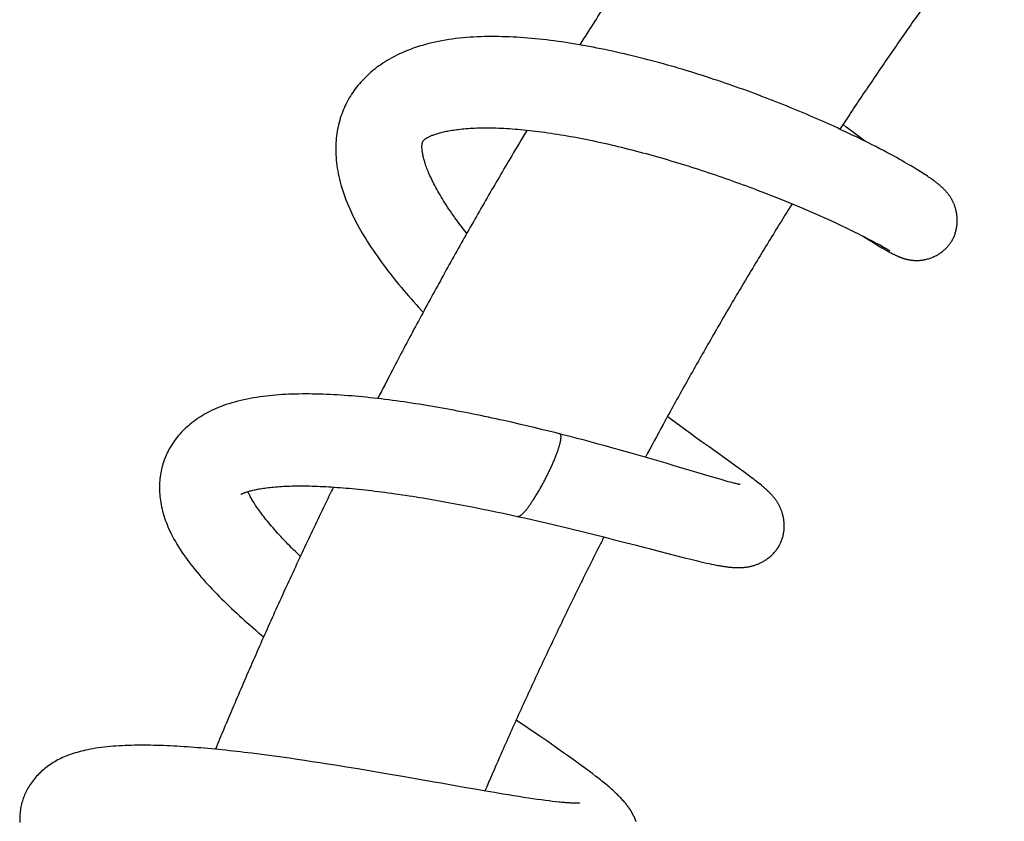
# Model space of a CAD drawing. Header units: millimetres. Extents: x 160 to 318, y 73 to 291.
# Tile 49 of 129: x 163.57 to 169.9, y 149.93 to 155.08. Entities that reach past the tile are written whole.
import ezdxf

# ---------------------------------------------------------------- set-up
doc = ezdxf.new("R2010")
doc.units = ezdxf.units.MM
doc.header["$LTSCALE"] = 30.734
doc.layers.get('0').update_dxf_attribs({"linetype": 'CONTINUOUS'})

msp = doc.modelspace()

# ---------------------------------------------------------------- linework, layer by layer
at = {"color": 7, "linetype": 'Continuous'}
for p, q in [((168.8861, 154.3936), (168.8653, 154.4098)), ((168.9555, 154.3276), (168.9209, 154.3443)), ((168.9886, 154.3114), (168.9555, 154.3276)), ((169.0092, 154.3012), (168.9868, 154.3177)), ((169.0198, 154.2959), (168.9886, 154.3114)), ((169.049, 154.2812), (169.0198, 154.2959)), ((169.0762, 154.2674), (169.049, 154.2812)), ((169.1017, 154.2542), (169.0762, 154.2674)), ((169.1255, 154.2417), (169.1017, 154.2542)), ((169.148, 154.2298), (169.1255, 154.2417)), ((169.1692, 154.2184), (169.148, 154.2298)), ((169.1893, 154.2076), (169.1692, 154.2184)), ((169.2082, 154.1972), (169.1893, 154.2076)), ((169.2261, 154.1872), (169.2082, 154.1972)), ((169.243, 154.1777), (169.2261, 154.1872)), ((169.2591, 154.1686), (169.243, 154.1777)), ((169.2743, 154.1599), (169.2591, 154.1686)), ((169.2887, 154.1515), (169.2743, 154.1599)), ((169.3024, 154.1434), (169.2887, 154.1515)), ((169.3154, 154.1357), (169.3024, 154.1434)), ((169.3277, 154.1283), (169.3154, 154.1357)), ((169.3395, 154.1211), (169.3277, 154.1283)), ((169.3507, 154.1142), (169.3395, 154.1211)), ((169.3614, 154.1075), (169.3507, 154.1142)), ((169.3716, 154.1011), (169.3614, 154.1075)), ((169.3813, 154.0949), (169.3716, 154.1011)), ((169.3905, 154.0889), (169.3813, 154.0949)), ((169.3994, 154.0831), (169.3905, 154.0889)), ((169.4078, 154.0775), (169.3994, 154.0831)), ((169.4159, 154.072), (169.4078, 154.0775)), ((169.4237, 154.0667), (169.4159, 154.072)), ((169.4311, 154.0616), (169.4237, 154.0667)), ((169.4382, 154.0565), (169.4311, 154.0616)), ((168.3203, 153.9862), (168.3603, 153.9709)), ((168.3603, 153.9709), (168.3997, 153.9556)), ((168.3997, 153.9556), (168.4382, 153.9403)), ((168.4382, 153.9403), (168.4762, 153.9251)), ((168.4762, 153.9251), (168.5134, 153.9099)), ((168.5134, 153.9099), (168.55, 153.8948)), ((168.55, 153.8948), (168.5858, 153.8798)), ((168.5858, 153.8798), (168.6205, 153.8651)), ((168.6205, 153.8651), (168.6537, 153.8508)), ((168.6537, 153.8508), (168.685, 153.8372)), ((168.685, 153.8372), (168.7143, 153.8243)), ((168.7143, 153.8243), (168.7417, 153.8121)), ((168.7417, 153.8121), (168.7674, 153.8005)), ((168.7674, 153.8005), (168.7916, 153.7895)), ((168.7916, 153.7895), (168.8145, 153.7789)), ((168.8145, 153.7789), (168.8362, 153.7688)), ((168.8362, 153.7688), (168.8568, 153.7592)), ((168.8568, 153.7592), (168.8856, 153.7455)), ((168.8856, 153.7455), (168.9123, 153.7327)), ((168.9123, 153.7327), (168.9369, 153.7207)), ((168.9369, 153.7207), (168.9596, 153.7095)), ((168.9596, 153.7095), (168.9806, 153.699)), ((168.9806, 153.699), (169, 153.6892)), ((168.9898, 153.6943), (169.0077, 153.6829)), ((169, 153.6892), (169.0179, 153.68)), ((169.0077, 153.6829), (169.0251, 153.672)), ((169.0179, 153.68), (169.0344, 153.6715)), ((169.0251, 153.672), (169.0412, 153.6619)), ((169.0344, 153.6715), (169.0494, 153.6636)), ((169.0412, 153.6619), (169.0562, 153.6527)), ((169.0494, 153.6636), (169.063, 153.6564)), ((169.0562, 153.6527), (169.0701, 153.6442)), ((169.063, 153.6564), (169.0792, 153.6478)), ((169.0701, 153.6442), (169.0828, 153.6366)), ((169.0792, 153.6478), (169.0932, 153.6401)), ((169.0828, 153.6366), (169.0944, 153.6296)), ((169.0932, 153.6401), (169.1055, 153.6334)), ((169.0944, 153.6296), (169.1049, 153.6234)), ((169.1049, 153.6234), (169.1146, 153.6177)), ((169.1055, 153.6334), (169.1163, 153.6274)), ((169.1146, 153.6177), (169.1235, 153.6126)), ((169.1163, 153.6274), (169.1257, 153.6221)), ((169.1257, 153.6221), (169.132, 153.6185)), ((169.132, 153.6185), (169.1377, 153.6152)), ((169.1235, 153.6126), (169.1318, 153.6079)), ((169.1318, 153.6079), (169.1395, 153.6035)), ((169.1377, 153.6152), (169.1428, 153.6122)), ((169.1395, 153.6035), (169.1469, 153.5993)), ((169.1428, 153.6122), (169.1474, 153.6095)), ((169.1469, 153.5993), (169.1539, 153.5955)), ((169.1474, 153.6095), (169.1515, 153.6071)), ((169.1515, 153.6071), (169.155, 153.6049)), ((169.1539, 153.5955), (169.1605, 153.5918)), ((169.155, 153.6049), (169.1581, 153.6031)), ((169.1581, 153.6031), (169.1607, 153.6014)), ((169.1607, 153.6014), (169.1629, 153.6001)), ((169.1629, 153.6001), (169.1646, 153.599)), ((169.1646, 153.599), (169.1655, 153.5984)), ((169.1655, 153.5984), (169.1662, 153.598)), ((169.1662, 153.598), (169.1667, 153.5976)), ((169.1689, 153.5873), (169.175, 153.5841)), ((169.175, 153.5841), (169.1807, 153.581)), ((169.1807, 153.581), (169.1845, 153.5791)), ((169.1845, 153.5791), (169.1882, 153.5772)), ((169.1882, 153.5772), (169.1918, 153.5754)), ((169.1918, 153.5754), (169.1954, 153.5736)), ((169.1954, 153.5736), (169.1989, 153.5718)), ((169.1989, 153.5718), (169.2025, 153.5701)), ((169.2025, 153.5701), (169.206, 153.5684)), ((169.206, 153.5684), (169.2096, 153.5668)), ((169.2096, 153.5668), (169.2132, 153.5651)), ((169.2132, 153.5651), (169.2168, 153.5635)), ((166.7339, 152.4953), (166.6847, 152.5063)), ((166.7828, 152.4841), (166.7339, 152.4953)), ((166.8314, 152.4728), (166.7828, 152.4841)), ((167.7582, 152.516), (167.7367, 152.5319)), ((167.7909, 152.4918), (167.7582, 152.516)), ((167.823, 152.4681), (167.7909, 152.4918)), ((166.8796, 152.4613), (166.8314, 152.4728)), ((166.9274, 152.4498), (166.8796, 152.4613)), ((166.9747, 152.4382), (166.9274, 152.4498)), ((167.0214, 152.4265), (166.9747, 152.4382)), ((167.0648, 152.4156), (167.0214, 152.4265)), ((167.1112, 152.4037), (167.0648, 152.4156)), ((167.8546, 152.4449), (167.823, 152.4681)), ((167.8854, 152.4224), (167.8546, 152.4449)), ((167.9157, 152.4004), (167.8854, 152.4224)), ((167.1572, 152.3917), (167.1112, 152.4037)), ((167.2027, 152.3797), (167.1572, 152.3917)), ((167.2477, 152.3677), (167.2027, 152.3797)), ((167.2921, 152.3557), (167.2477, 152.3677)), ((167.3359, 152.3438), (167.2921, 152.3557)), ((167.9604, 152.3681), (167.9157, 152.4004)), ((168.0041, 152.3367), (167.9604, 152.3681)), ((167.3789, 152.3319), (167.3359, 152.3438)), ((167.4419, 152.3143), (167.3789, 152.3319)), ((167.5031, 152.297), (167.4419, 152.3143)), ((167.5624, 152.28), (167.5031, 152.297)), ((168.1905, 152.203), (168.0041, 152.3367)), ((167.6385, 152.2579), (167.5624, 152.28)), ((167.7286, 152.2315), (167.6385, 152.2579)), ((167.7796, 152.2163), (167.7286, 152.2315)), ((168.2278, 152.1759), (168.1905, 152.203)), ((168.2473, 152.1616), (168.2278, 152.1759)), ((168.0195, 152.1447), (167.9834, 152.1554)), ((168.0526, 152.135), (168.0195, 152.1447)), ((168.0818, 152.1265), (168.0526, 152.135)), ((168.1068, 152.1194), (168.0818, 152.1265)), ((168.128, 152.1135), (168.1068, 152.1194)), ((168.1403, 152.1102), (168.128, 152.1135)), ((168.1512, 152.1073), (168.1403, 152.1102)), ((168.161, 152.1048), (168.1512, 152.1073)), ((168.1696, 152.1026), (168.161, 152.1048)), ((168.1771, 152.1007), (168.1696, 152.1026)), ((168.1836, 152.0992), (168.1771, 152.1007)), ((168.1891, 152.0979), (168.1836, 152.0992)), ((168.265, 152.1485), (168.2473, 152.1616)), ((168.2813, 152.1363), (168.265, 152.1485)), ((168.2914, 152.1286), (168.2813, 152.1363)), ((168.301, 152.1213), (168.2914, 152.1286)), ((168.3101, 152.1142), (168.301, 152.1213)), ((168.3188, 152.1074), (168.3101, 152.1142)), ((168.3271, 152.1009), (168.3188, 152.1074)), ((168.3349, 152.0945), (168.3271, 152.1009)), ((166.3043, 151.9849), (166.3511, 151.9763)), ((166.3511, 151.9763), (166.3982, 151.9675)), ((166.3982, 151.9675), (166.4455, 151.9584)), ((166.4455, 151.9584), (166.4928, 151.9492)), ((166.4928, 151.9492), (166.5401, 151.9397)), ((166.5401, 151.9397), (166.5874, 151.93)), ((166.5874, 151.93), (166.6345, 151.9202)), ((166.6345, 151.9202), (166.6815, 151.9102)), ((166.6815, 151.9102), (166.7282, 151.9001)), ((166.7282, 151.9001), (166.773, 151.8903)), ((166.773, 151.8903), (166.8179, 151.8803)), ((166.8179, 151.8803), (166.8641, 151.8699)), ((166.8641, 151.8699), (166.9102, 151.8593)), ((166.9102, 151.8593), (166.956, 151.8487)), ((166.956, 151.8487), (167.0015, 151.838)), ((167.0015, 151.838), (167.0466, 151.8273)), ((167.0466, 151.8273), (167.0914, 151.8165)), ((167.0914, 151.8165), (167.1356, 151.8058)), ((167.1356, 151.8058), (167.1792, 151.7951)), ((167.1792, 151.7951), (167.2222, 151.7844)), ((167.2222, 151.7844), (167.2647, 151.7738)), ((167.2647, 151.7738), (167.3273, 151.758)), ((167.3273, 151.758), (167.3887, 151.7424)), ((167.3887, 151.7424), (167.4488, 151.727)), ((167.4488, 151.727), (167.5264, 151.707)), ((167.69, 151.6645), (167.7889, 151.639)), ((167.7889, 151.639), (167.8473, 151.6242)), ((167.8473, 151.6242), (167.8863, 151.6146)), ((167.8863, 151.6146), (167.921, 151.6061)), ((167.921, 151.6061), (167.9519, 151.5988)), ((167.9519, 151.5988), (167.9708, 151.5945)), ((167.9708, 151.5945), (167.9884, 151.5905)), ((167.9884, 151.5905), (168.005, 151.5869)), ((168.005, 151.5869), (168.0207, 151.5836)), ((168.0207, 151.5836), (168.0357, 151.5805)), ((168.0357, 151.5805), (168.05, 151.5777)), ((168.05, 151.5777), (168.0636, 151.5751)), ((166.9171, 150.4764), (166.7642, 150.5809)), ((166.9669, 150.4421), (166.9171, 150.4764)), ((167.0157, 150.4084), (166.9669, 150.4421)), ((167.063, 150.3753), (167.0157, 150.4084)), ((165.0644, 150.3673), (165.0164, 150.373)), ((165.1126, 150.3612), (165.0644, 150.3673)), ((165.161, 150.355), (165.1126, 150.3612)), ((165.2095, 150.3485), (165.161, 150.355)), ((165.2581, 150.3418), (165.2095, 150.3485)), ((165.3068, 150.335), (165.2581, 150.3418)), ((165.3555, 150.328), (165.3068, 150.335)), ((165.4043, 150.3208), (165.3555, 150.328)), ((167.0937, 150.3537), (167.063, 150.3753)), ((167.124, 150.3323), (167.0937, 150.3537)), ((167.1541, 150.3107), (167.124, 150.3323)), ((165.4531, 150.3134), (165.4043, 150.3208)), ((165.5021, 150.306), (165.4531, 150.3134)), ((165.551, 150.2983), (165.5021, 150.306)), ((165.6001, 150.2906), (165.551, 150.2983)), ((165.6736, 150.2787), (165.6001, 150.2906)), ((165.7469, 150.2667), (165.6736, 150.2787)), ((165.8198, 150.2545), (165.7469, 150.2667)), ((167.1831, 150.2896), (167.1541, 150.3107)), ((167.21, 150.2699), (167.1831, 150.2896)), ((167.2343, 150.2518), (167.21, 150.2699)), ((165.9156, 150.2382), (165.8198, 150.2545)), ((166.033, 150.2179), (165.9156, 150.2382)), ((166.2373, 150.182), (166.033, 150.2179)), ((167.2566, 150.2349), (167.2343, 150.2518)), ((166.5112, 150.1338), (166.4306, 150.1479)), ((166.5693, 150.1238), (166.5112, 150.1338)), ((166.6254, 150.1142), (166.5693, 150.1238)), ((166.6793, 150.1051), (166.6254, 150.1142)), ((166.714, 150.0994), (166.6793, 150.1051)), ((166.7478, 150.0939), (166.714, 150.0994)), ((166.7805, 150.0887), (166.7478, 150.0939)), ((166.8121, 150.0837), (166.7805, 150.0887)), ((166.8426, 150.0791), (166.8121, 150.0837)), ((166.8718, 150.0747), (166.8426, 150.0791)), ((166.8997, 150.0707), (166.8718, 150.0747)), ((166.9264, 150.067), (166.8997, 150.0707)), ((166.9517, 150.0636), (166.9264, 150.067)), ((166.9755, 150.0606), (166.9517, 150.0636)), ((166.998, 150.0579), (166.9755, 150.0606)), ((167.019, 150.0555), (166.998, 150.0579)), ((167.0386, 150.0534), (167.019, 150.0555))]:
    msp.add_line(p, q, dxfattribs=at)
for points in [[(168.9209, 154.3443), (168.903, 154.3529), (168.8849, 154.3614), (168.8665, 154.3701), (168.8479, 154.3787), (168.8291, 154.3874), (168.8102, 154.3961), (168.7911, 154.4048), (168.7717, 154.4135), (168.7522, 154.4223), (168.7324, 154.4311), (168.7124, 154.4399), (168.6922, 154.4487), (168.6718, 154.4576), (168.6511, 154.4665), (168.6303, 154.4754), (168.6092, 154.4843), (168.588, 154.4933), (168.5665, 154.5022), (168.5449, 154.5111), (168.5231, 154.52), (168.5012, 154.529), (168.4791, 154.5379), (168.4568, 154.5467), (168.4344, 154.5556), (168.4118, 154.5645), (168.3891, 154.5733), (168.3663, 154.5821), (168.3434, 154.5908), (168.3204, 154.5995), (168.2973, 154.6081), (168.2741, 154.6167), (168.2508, 154.6253), (168.2274, 154.6338), (168.2039, 154.6422), (168.1802, 154.6506), (168.1565, 154.659), (168.1326, 154.6673), (168.1086, 154.6756), (168.0845, 154.6838), (168.0602, 154.692), (168.0359, 154.7001), (168.0114, 154.7082), (167.9868, 154.7162), (167.9621, 154.7241), (167.9374, 154.732), (167.9126, 154.7398), (167.8876, 154.7475), (167.8627, 154.7552), (167.8377, 154.7627), (167.8126, 154.7702), (167.7875, 154.7775), (167.7623, 154.7848), (167.7372, 154.792), (167.712, 154.7991), (167.6868, 154.806), (167.6616, 154.8129), (167.6364, 154.8196), (167.6112, 154.8263), (167.586, 154.8328), (167.5608, 154.8392), (167.5356, 154.8455), (167.5104, 154.8517), (167.4852, 154.8577), (167.4601, 154.8636), (167.4349, 154.8694), (167.4097, 154.8751), (167.3845, 154.8807), (167.3593, 154.8861), (167.3341, 154.8914), (167.3089, 154.8966), (167.2837, 154.9016), (167.2585, 154.9065), (167.2334, 154.9113), (167.2082, 154.9159), (167.1831, 154.9203), (167.158, 154.9247), (167.133, 154.9288), (167.108, 154.9328), (167.0831, 154.9367), (167.0583, 154.9403), (167.0336, 154.9438), (167.0089, 154.9472), (166.9843, 154.9503), (166.9598, 154.9533), (166.9354, 154.9561), (166.9112, 154.9588), (166.8872, 154.9612), (166.8633, 154.9634), (166.8395, 154.9655), (166.8159, 154.9673), (166.7922, 154.969), (166.7686, 154.9705), (166.745, 154.9718), (166.7215, 154.9729), (166.6981, 154.9738), (166.6749, 154.9744), (166.6518, 154.9749), (166.6288, 154.9752), (166.6058, 154.9752), (166.5829, 154.975), (166.56, 154.9746), (166.537, 154.9739), (166.514, 154.973), (166.4909, 154.9718), (166.4678, 154.9704), (166.4448, 154.9686), (166.4218, 154.9666), (166.3989, 154.9643), (166.3761, 154.9617), (166.3535, 154.9588), (166.3311, 154.9556), (166.309, 154.952), (166.2871, 154.9482), (166.2654, 154.944), (166.244, 154.9396), (166.2229, 154.9348), (166.2021, 154.9297), (166.1816, 154.9243), (166.1614, 154.9186), (166.1415, 154.9126), (166.122, 154.9063), (166.1029, 154.8998), (166.0842, 154.8929), (166.0659, 154.8859), (166.0481, 154.8785), (166.0306, 154.871), (166.0137, 154.8632), (165.9972, 154.8553), (165.9812, 154.8472), (165.9656, 154.8388), (165.9504, 154.8303), (165.9356, 154.8216), (165.9212, 154.8127), (165.9072, 154.8037), (165.8935, 154.7944), (165.8802, 154.785), (165.8673, 154.7755), (165.8547, 154.7658), (165.8424, 154.7559), (165.8305, 154.7459), (165.819, 154.7357), (165.8078, 154.7254), (165.7969, 154.715), (165.7863, 154.7044), (165.7761, 154.6937), (165.7662, 154.6829), (165.7566, 154.6719), (165.7474, 154.6609), (165.7384, 154.6498), (165.7298, 154.6385), (165.7215, 154.6272), (165.7136, 154.6158), (165.7059, 154.6042), (165.6985, 154.5926), (165.6915, 154.5809), (165.6865, 154.5724)], [(165.6866, 154.5724), (165.6816, 154.5636), (165.6753, 154.5515), (165.6692, 154.5394), (165.6633, 154.527), (165.6577, 154.5146), (165.6524, 154.5019), (165.6474, 154.4891), (165.6426, 154.4761), (165.638, 154.463), (165.6338, 154.4497), (165.6298, 154.4362), (165.6261, 154.4225), (165.6227, 154.4087), (165.6195, 154.3947), (165.6166, 154.3805), (165.6141, 154.3662), (165.6118, 154.3517), (165.6098, 154.337), (165.6081, 154.3221), (165.6068, 154.3071), (165.6057, 154.292), (165.605, 154.2766), (165.6046, 154.2611), (165.6045, 154.2453), (165.6048, 154.2294), (165.6054, 154.2133), (165.6064, 154.197), (165.6077, 154.1804), (165.6094, 154.1637), (165.6115, 154.1467), (165.614, 154.1295), (165.6169, 154.1121), (165.6202, 154.0944), (165.6239, 154.0765), (165.628, 154.0583), (165.6326, 154.0399), (165.6377, 154.0214), (165.6432, 154.0026), (165.6491, 153.9836), (165.6555, 153.9645), (165.6624, 153.9452), (165.6697, 153.9258), (165.6774, 153.9063), (165.6855, 153.8868), (165.6941, 153.8672), (165.703, 153.8475), (165.7123, 153.8279), (165.7219, 153.8083), (165.7319, 153.7887), (165.7422, 153.7693), (165.7527, 153.7499), (165.7635, 153.7308), (165.7744, 153.7119), (165.7855, 153.6931), (165.7969, 153.6745), (165.8084, 153.6561), (165.8201, 153.6377), (165.8321, 153.6194), (165.8443, 153.6011), (165.8568, 153.5828), (165.8696, 153.5645), (165.8827, 153.5461), (165.896, 153.5276), (165.9096, 153.5091), (165.9234, 153.4907), (165.9375, 153.4722), (165.9518, 153.4537), (165.9663, 153.4352), (165.981, 153.4168), (165.9958, 153.3985), (166.0109, 153.3801), (166.0261, 153.3619), (166.0415, 153.3436), (166.057, 153.3254), (166.0727, 153.3073), (166.0886, 153.2892), (166.1046, 153.2711), (166.1208, 153.2531), (166.1371, 153.2351), (166.1537, 153.217), (166.1666, 153.2031)], [(166.1651, 154.3014), (166.1659, 154.3027), (166.1668, 154.3041), (166.1676, 154.3052), (166.1684, 154.3063), (166.1692, 154.3073), (166.17, 154.3083), (166.1709, 154.3092), (166.1718, 154.3102), (166.1729, 154.3112), (166.174, 154.3123), (166.1754, 154.3134), (166.1768, 154.3146), (166.1785, 154.3159), (166.1804, 154.3173), (166.1824, 154.3187), (166.1848, 154.3203), (166.1873, 154.3219), (166.1901, 154.3235), (166.1931, 154.3253), (166.1963, 154.327), (166.1998, 154.3289), (166.2034, 154.3307), (166.2073, 154.3325), (166.2114, 154.3344), (166.2157, 154.3363), (166.2202, 154.3383), (166.225, 154.3402), (166.2301, 154.3422), (166.2355, 154.3442), (166.2412, 154.3462), (166.2471, 154.3482), (166.2534, 154.3503), (166.2599, 154.3523), (166.2667, 154.3543), (166.2739, 154.3563), (166.2813, 154.3583), (166.289, 154.3602), (166.297, 154.3621), (166.3053, 154.364), (166.3139, 154.3659), (166.3227, 154.3677), (166.3319, 154.3694), (166.3413, 154.3711), (166.351, 154.3727), (166.3611, 154.3743), (166.3716, 154.3758), (166.3824, 154.3773), (166.3935, 154.3787), (166.405, 154.38), (166.4167, 154.3812), (166.4288, 154.3824), (166.4413, 154.3834), (166.4542, 154.3844), (166.4676, 154.3853), (166.4815, 154.3861), (166.4958, 154.3868), (166.5105, 154.3874), (166.5254, 154.3878), (166.5405, 154.3881), (166.5558, 154.3883), (166.5714, 154.3884), (166.5872, 154.3884), (166.6033, 154.3882), (166.6196, 154.3879), (166.6361, 154.3874), (166.6528, 154.3869), (166.6698, 154.3862), (166.6869, 154.3853), (166.7043, 154.3844), (166.7218, 154.3833), (166.7394, 154.3821), (166.7573, 154.3807), (166.7753, 154.3792), (166.7936, 154.3776), (166.8121, 154.3759), (166.8309, 154.374), (166.8499, 154.3719), (166.8691, 154.3698), (166.8885, 154.3675), (166.9082, 154.365), (166.928, 154.3624), (166.948, 154.3597), (166.9681, 154.3569), (166.9884, 154.3539), (167.0089, 154.3508), (167.0296, 154.3476), (167.0503, 154.3442), (167.0712, 154.3407), (167.0922, 154.3371), (167.1134, 154.3334), (167.1346, 154.3295), (167.1559, 154.3255), (167.1773, 154.3214), (167.1989, 154.3172), (167.2204, 154.3129), (167.2421, 154.3085), (167.2639, 154.3039), (167.2857, 154.2992), (167.3077, 154.2944), (167.3297, 154.2895), (167.3517, 154.2845), (167.3739, 154.2794), (167.3962, 154.2742), (167.4185, 154.2688), (167.4409, 154.2634), (167.4633, 154.2578), (167.4858, 154.2522), (167.5084, 154.2464), (167.531, 154.2406), (167.5537, 154.2346), (167.5764, 154.2286), (167.5991, 154.2224), (167.6218, 154.2162), (167.6445, 154.2099), (167.6672, 154.2035), (167.6898, 154.197), (167.7125, 154.1905), (167.7351, 154.1839), (167.7576, 154.1772), (167.7801, 154.1705), (167.8026, 154.1637), (167.8249, 154.1569), (167.8472, 154.15), (167.8695, 154.143), (167.8916, 154.136), (167.9138, 154.1289), (167.9359, 154.1218), (167.9579, 154.1146), (167.9799, 154.1073), (168.0019, 154.1), (168.0238, 154.0927), (168.0456, 154.0853), (168.0674, 154.0778), (168.0891, 154.0703), (168.1107, 154.0628), (168.1322, 154.0552), (168.1537, 154.0476), (168.175, 154.04), (168.1962, 154.0323), (168.2172, 154.0247), (168.2381, 154.017), (168.2589, 154.0093), (168.2795, 154.0016), (168.3, 153.9939), (168.3203, 153.9862)], [(168.9868, 154.3177), (168.9587, 154.3385), (168.9444, 154.3492), (168.9301, 154.3601), (168.9155, 154.3711), (168.9009, 154.3823), (168.8861, 154.3936)], [(166.4467, 153.7096), (166.4355, 153.7239), (166.4242, 153.7385), (166.413, 153.7531), (166.4021, 153.7675), (166.3915, 153.7819), (166.381, 153.7962), (166.3708, 153.8103), (166.3608, 153.8243), (166.3511, 153.8383), (166.3416, 153.8521), (166.3323, 153.8657), (166.3233, 153.8792), (166.3146, 153.8926), (166.3061, 153.9057), (166.2979, 153.9188), (166.2899, 153.9317), (166.2821, 153.9445), (166.2746, 153.9572), (166.2673, 153.9696), (166.2604, 153.9818), (166.2538, 153.9938), (166.2474, 154.0054), (166.2414, 154.0168), (166.2356, 154.0279), (166.2301, 154.0388), (166.2248, 154.0496), (166.2197, 154.0601), (166.2148, 154.0705), (166.2102, 154.0806), (166.2059, 154.0905), (166.2017, 154.1002), (166.1978, 154.1096), (166.1942, 154.1188), (166.1907, 154.1277), (166.1875, 154.1364), (166.1845, 154.1449), (166.1816, 154.153), (166.179, 154.1609), (166.1766, 154.1686), (166.1744, 154.176), (166.1724, 154.1831), (166.1705, 154.1899), (166.1688, 154.1966), (166.1672, 154.203), (166.1658, 154.2092), (166.1646, 154.2152), (166.1635, 154.221), (166.1625, 154.2266), (166.1616, 154.2319), (166.1608, 154.2371), (166.1602, 154.2421), (166.1597, 154.2469), (166.1593, 154.2514), (166.159, 154.2558), (166.1588, 154.2599), (166.1586, 154.2638), (166.1586, 154.2674), (166.1587, 154.2709), (166.1588, 154.2741), (166.1589, 154.2771), (166.1592, 154.2799), (166.1594, 154.2824), (166.1598, 154.2848), (166.1601, 154.2869), (166.1605, 154.2888), (166.1608, 154.2905), (166.1612, 154.292), (166.1617, 154.2934), (166.1621, 154.2947), (166.1626, 154.296), (166.1631, 154.2973), (166.1637, 154.2986), (166.1644, 154.3001), (166.1652, 154.3014)], [(169.5619, 153.6567), (169.5639, 153.66), (169.5667, 153.6647), (169.5694, 153.6696), (169.572, 153.6746), (169.5745, 153.6797), (169.5769, 153.6849), (169.5792, 153.6901), (169.5814, 153.6955), (169.5835, 153.701), (169.5854, 153.7065), (169.5873, 153.7122), (169.589, 153.7179), (169.5906, 153.7237), (169.5921, 153.7296), (169.5934, 153.7356), (169.5946, 153.7416), (169.5957, 153.7477), (169.5967, 153.7538), (169.5975, 153.7599), (169.5981, 153.7661), (169.5987, 153.7723), (169.5991, 153.7786), (169.5993, 153.7848), (169.5994, 153.791), (169.5994, 153.7972), (169.5993, 153.8033), (169.599, 153.8095), (169.5985, 153.8155), (169.598, 153.8215), (169.5973, 153.8274), (169.5966, 153.8332), (169.5957, 153.8389), (169.5947, 153.8445), (169.5936, 153.85), (169.5925, 153.8553), (169.5912, 153.8605), (169.5899, 153.8656), (169.5886, 153.8705), (169.5872, 153.8753), (169.5857, 153.8799), (169.5842, 153.8844), (169.5826, 153.8888), (169.581, 153.893), (169.5794, 153.8972), (169.5778, 153.9012), (169.5761, 153.905), (169.5744, 153.9088), (169.5728, 153.9124), (169.5711, 153.9158), (169.5694, 153.9192), (169.5677, 153.9225), (169.5659, 153.9257), (169.5641, 153.929), (169.5622, 153.9323), (169.5603, 153.9356), (169.5582, 153.939), (169.556, 153.9424), (169.5538, 153.9459), (169.5514, 153.9493), (169.549, 153.9528), (169.5466, 153.9562), (169.5441, 153.9595), (169.5416, 153.9628), (169.5392, 153.966), (169.5366, 153.9691), (169.5341, 153.9721), (169.5316, 153.9751), (169.529, 153.9781), (169.5265, 153.9809), (169.5239, 153.9838), (169.5213, 153.9866), (169.5187, 153.9893), (169.5161, 153.992), (169.5135, 153.9946), (169.5109, 153.9972), (169.5083, 153.9998), (169.5057, 154.0023), (169.5031, 154.0047), (169.5004, 154.0071), (169.4978, 154.0095), (169.4952, 154.0119), (169.4925, 154.0142), (169.4898, 154.0166), (169.4871, 154.0189), (169.4844, 154.0212), (169.4816, 154.0235), (169.4788, 154.0258), (169.4759, 154.0281), (169.4731, 154.0304), (169.4701, 154.0327), (169.4672, 154.035), (169.4642, 154.0374), (169.4611, 154.0397), (169.458, 154.0421), (169.4549, 154.0444), (169.4517, 154.0468), (169.4484, 154.0492), (169.4451, 154.0516), (169.4382, 154.0565)], [(169.2168, 153.5635), (169.2187, 153.5626), (169.2206, 153.5618), (169.2225, 153.561), (169.2244, 153.5602), (169.2264, 153.5594), (169.2284, 153.5586), (169.2304, 153.5577), (169.2324, 153.5569), (169.2344, 153.5561), (169.2365, 153.5553), (169.2386, 153.5546), (169.2407, 153.5538), (169.2429, 153.553), (169.2451, 153.5522), (169.2474, 153.5514), (169.2497, 153.5506), (169.252, 153.5498), (169.2544, 153.5491), (169.2569, 153.5483), (169.2593, 153.5476), (169.2618, 153.5468), (169.2644, 153.5461), (169.2669, 153.5454), (169.2695, 153.5447), (169.2722, 153.544), (169.2749, 153.5434), (169.2777, 153.5427), (169.2805, 153.5421), (169.2834, 153.5414), (169.2865, 153.5408), (169.2897, 153.5402), (169.2931, 153.5396), (169.2966, 153.539), (169.3004, 153.5384), (169.3043, 153.5379), (169.3082, 153.5374), (169.3122, 153.537), (169.3162, 153.5366), (169.3202, 153.5363), (169.324, 153.5361), (169.3277, 153.5359), (169.3313, 153.5358), (169.335, 153.5358), (169.3388, 153.5358), (169.3428, 153.5358), (169.347, 153.5359), (169.3514, 153.5361), (169.356, 153.5364), (169.3607, 153.5368), (169.3656, 153.5373), (169.3706, 153.5378), (169.3757, 153.5385), (169.3809, 153.5394), (169.3863, 153.5403), (169.3917, 153.5414), (169.3973, 153.5426), (169.403, 153.544), (169.4088, 153.5455), (169.4146, 153.5472), (169.4205, 153.549), (169.4263, 153.551), (169.4322, 153.5531), (169.438, 153.5553), (169.4437, 153.5577), (169.4495, 153.5602), (169.4551, 153.5629), (169.4607, 153.5657), (169.4662, 153.5685), (169.4717, 153.5716), (169.477, 153.5747), (169.4823, 153.5779), (169.4875, 153.5812), (169.4925, 153.5846), (169.4975, 153.5882), (169.5023, 153.5918), (169.507, 153.5954), (169.5116, 153.5992), (169.5161, 153.603), (169.5204, 153.6069), (169.5246, 153.6109), (169.5287, 153.6149), (169.5327, 153.619), (169.5365, 153.6232), (169.5402, 153.6274), (169.5438, 153.6316), (169.5473, 153.6359), (169.5506, 153.6402), (169.5538, 153.6446), (169.5569, 153.649), (169.5599, 153.6534), (169.5619, 153.6567)], [(169.1605, 153.5918), (169.1627, 153.5906), (169.1689, 153.5873)], [(169.1667, 153.5976), (169.167, 153.5974), (169.1671, 153.5974)], [(166.6847, 152.5063), (166.6601, 152.5117), (166.6354, 152.5171), (166.6107, 152.5224), (166.586, 152.5277), (166.5612, 152.5329), (166.5365, 152.5381), (166.5117, 152.5432), (166.487, 152.5482), (166.4623, 152.5532), (166.4375, 152.5581), (166.4128, 152.5629), (166.3881, 152.5676), (166.3634, 152.5723), (166.3386, 152.5769), (166.3139, 152.5814), (166.2892, 152.5859), (166.2645, 152.5902), (166.2398, 152.5945), (166.2151, 152.5988), (166.1903, 152.6029), (166.1656, 152.6069), (166.1409, 152.6109), (166.1162, 152.6148), (166.0916, 152.6186), (166.0669, 152.6223), (166.0424, 152.6259), (166.0178, 152.6294), (165.9933, 152.6328), (165.9689, 152.636), (165.9446, 152.6392), (165.9203, 152.6423), (165.8962, 152.6452), (165.8721, 152.6481), (165.8481, 152.6508), (165.8242, 152.6534), (165.8005, 152.6559), (165.7768, 152.6582), (165.7533, 152.6605), (165.7299, 152.6626), (165.7066, 152.6645), (165.6834, 152.6664), (165.6603, 152.6681), (165.6372, 152.6697), (165.6143, 152.6711), (165.5915, 152.6724), (165.5687, 152.6735), (165.546, 152.6746), (165.5234, 152.6754), (165.5008, 152.6762), (165.4784, 152.6767), (165.456, 152.6771), (165.4337, 152.6774), (165.4115, 152.6775), (165.3894, 152.6774), (165.3674, 152.6771), (165.3456, 152.6766), (165.3239, 152.676), (165.3024, 152.6752), (165.2812, 152.6742), (165.2601, 152.673), (165.2393, 152.6716), (165.2187, 152.67), (165.1982, 152.6682), (165.1777, 152.6662), (165.1573, 152.664), (165.1369, 152.6615), (165.1164, 152.6587), (165.0958, 152.6556), (165.0751, 152.6522), (165.0544, 152.6485), (165.0339, 152.6445), (165.0136, 152.6401), (164.9936, 152.6355), (164.974, 152.6306), (164.9548, 152.6255), (164.9361, 152.6201), (164.918, 152.6145), (164.9003, 152.6087), (164.8833, 152.6027), (164.8668, 152.5965), (164.8508, 152.5901), (164.8354, 152.5836), (164.8204, 152.577), (164.8059, 152.5702), (164.7917, 152.5632), (164.7779, 152.556), (164.7645, 152.5486), (164.7515, 152.5411), (164.7388, 152.5334), (164.7264, 152.5256), (164.7143, 152.5175), (164.7026, 152.5094), (164.6912, 152.501), (164.6801, 152.4926), (164.6694, 152.4839), (164.6589, 152.4752), (164.6488, 152.4663), (164.639, 152.4573), (164.6294, 152.4481), (164.6201, 152.4388), (164.6111, 152.4294), (164.6025, 152.4199), (164.5941, 152.4102), (164.586, 152.4005), (164.5782, 152.3906), (164.5707, 152.3807), (164.5635, 152.3707), (164.5566, 152.3607), (164.55, 152.3506), (164.5437, 152.3404), (164.5377, 152.3302), (164.532, 152.32), (164.5266, 152.3097), (164.5214, 152.2993), (164.5178, 152.2917)], [(164.5178, 152.2917), (164.5142, 152.2836), (164.5096, 152.2729), (164.5053, 152.2621), (164.5012, 152.251), (164.4974, 152.2399), (164.4938, 152.2286), (164.4904, 152.2171), (164.4873, 152.2055), (164.4845, 152.1937), (164.4819, 152.1819), (164.4796, 152.1698), (164.4776, 152.1577), (164.4758, 152.1454), (164.4744, 152.1331), (164.4732, 152.1206), (164.4723, 152.108), (164.4716, 152.0954), (164.4713, 152.0826), (164.4713, 152.0699), (164.4715, 152.0571), (164.4721, 152.0442), (164.4729, 152.0313), (164.474, 152.0183), (164.4755, 152.0052), (164.4773, 151.992), (164.4793, 151.9787), (164.4818, 151.9652), (164.4845, 151.9516), (164.4876, 151.9378), (164.4911, 151.9238), (164.495, 151.9098), (164.4992, 151.8956), (164.5037, 151.8814), (164.5087, 151.867), (164.514, 151.8526), (164.5197, 151.838), (164.5258, 151.8232), (164.5324, 151.8082), (164.5395, 151.7928), (164.5472, 151.7772), (164.5554, 151.7611), (164.5642, 151.7447), (164.5736, 151.728), (164.5834, 151.7112), (164.5937, 151.6944), (164.6043, 151.6777), (164.6152, 151.6612), (164.6262, 151.6449), (164.6375, 151.6289), (164.6491, 151.6129), (164.6608, 151.5971), (164.6729, 151.5814), (164.6852, 151.5656), (164.6979, 151.5498), (164.7108, 151.534), (164.7241, 151.5182), (164.7377, 151.5023), (164.7516, 151.4865), (164.7658, 151.4706), (164.7801, 151.4547), (164.7948, 151.4389), (164.8096, 151.4231), (164.8246, 151.4074), (164.8398, 151.3917), (164.8552, 151.376), (164.8708, 151.3604), (164.8866, 151.3448), (164.9026, 151.3293), (164.9187, 151.3137), (164.935, 151.2982), (164.9515, 151.2828), (164.9681, 151.2673), (164.9849, 151.2519), (165.0018, 151.2366), (165.0188, 151.2213), (165.036, 151.206), (165.0533, 151.1907), (165.0708, 151.1754), (165.0885, 151.1601), (165.1064, 151.1448), (165.1245, 151.1294), (165.1409, 151.1156)], [(167.9834, 152.1554), (167.9032, 152.1794), (167.8888, 152.1837), (167.8741, 152.1881), (167.7796, 152.2163)], [(164.9932, 152.0309), (164.9932, 152.0309), (164.9932, 152.0309), (164.9934, 152.031), (164.9938, 152.0313), (164.9944, 152.0316), (164.9953, 152.0321), (164.9963, 152.0327), (164.9976, 152.0334), (164.999, 152.0341), (165.0008, 152.035), (165.0027, 152.0359), (165.0049, 152.0369), (165.0073, 152.038), (165.0101, 152.0392), (165.013, 152.0404), (165.0163, 152.0417), (165.0198, 152.043), (165.0236, 152.0444), (165.0278, 152.0459), (165.0322, 152.0474), (165.0369, 152.0489), (165.042, 152.0504), (165.0474, 152.052), (165.0531, 152.0536), (165.0591, 152.0552), (165.0654, 152.0568), (165.072, 152.0585), (165.0789, 152.0601), (165.0862, 152.0617), (165.0939, 152.0633), (165.102, 152.0649), (165.1105, 152.0665), (165.1195, 152.0681), (165.129, 152.0696), (165.1389, 152.0712), (165.1492, 152.0726), (165.1598, 152.0741), (165.1706, 152.0754), (165.1817, 152.0767), (165.1931, 152.0779), (165.2048, 152.079), (165.2169, 152.0801), (165.2293, 152.0811), (165.242, 152.082), (165.2551, 152.0828), (165.2685, 152.0836), (165.2822, 152.0842), (165.2962, 152.0848), (165.3105, 152.0853), (165.3251, 152.0857), (165.34, 152.086), (165.3552, 152.0862), (165.3707, 152.0863), (165.3865, 152.0863), (165.4025, 152.0862), (165.4188, 152.086), (165.4354, 152.0857), (165.4522, 152.0853), (165.4692, 152.0848), (165.4865, 152.0842), (165.504, 152.0835), (165.5217, 152.0827), (165.5396, 152.0818), (165.5578, 152.0808), (165.5761, 152.0797), (165.5947, 152.0785), (165.6135, 152.0771), (165.6325, 152.0757), (165.6517, 152.0742), (165.6712, 152.0726), (165.6909, 152.0708), (165.7108, 152.069), (165.7309, 152.0671), (165.7512, 152.0651), (165.7717, 152.0629), (165.7925, 152.0607), (165.8134, 152.0583), (165.8344, 152.0559), (165.8557, 152.0534), (165.8771, 152.0508), (165.8987, 152.048), (165.9204, 152.0452), (165.9422, 152.0423), (165.9642, 152.0393), (165.9862, 152.0363), (166.0084, 152.0331), (166.0307, 152.0299), (166.053, 152.0265), (166.0755, 152.0231), (166.098, 152.0196), (166.1206, 152.0161), (166.1432, 152.0125), (166.1659, 152.0087), (166.1888, 152.005), (166.2117, 152.0011), (166.2347, 151.9971), (166.2578, 151.9931), (166.281, 151.989), (166.3043, 151.9849)], [(165.377, 151.6334), (165.371, 151.6391), (165.3581, 151.6516), (165.3454, 151.664), (165.3329, 151.6763), (165.3206, 151.6885), (165.3086, 151.7007), (165.2967, 151.7127), (165.2851, 151.7247), (165.2738, 151.7366), (165.2626, 151.7483), (165.2518, 151.76), (165.2411, 151.7715), (165.2308, 151.7829), (165.2206, 151.7941), (165.2108, 151.8052), (165.2012, 151.8162), (165.1919, 151.8271), (165.1828, 151.8378), (165.174, 151.8483), (165.1655, 151.8587), (165.1572, 151.8689), (165.1492, 151.8789), (165.1415, 151.8888), (165.1341, 151.8985), (165.1269, 151.9079), (165.1201, 151.9172), (165.1135, 151.9264), (165.1071, 151.9353), (165.1009, 151.9442), (165.095, 151.9528), (165.0894, 151.9613), (165.0841, 151.9695), (165.0791, 151.9774), (165.0744, 151.985), (165.07, 151.9923), (165.0659, 151.9992), (165.0621, 152.0059), (165.0585, 152.0124), (165.0551, 152.0186), (165.052, 152.0245), (165.0491, 152.0303), (165.0463, 152.0358), (165.0438, 152.0411), (165.0414, 152.0461), (165.0398, 152.0498)], [(168.2044, 152.0948), (168.2045, 152.0948), (168.2044, 152.0948), (168.2041, 152.0949), (168.2036, 152.095), (168.203, 152.0951), (168.2023, 152.0952), (168.2013, 152.0954), (168.2002, 152.0956), (168.1989, 152.0959), (168.1974, 152.0962), (168.1956, 152.0965), (168.1937, 152.0969), (168.1915, 152.0974), (168.1891, 152.0979)], [(168.4598, 151.7103), (168.4617, 151.7139), (168.4641, 151.719), (168.4665, 151.7243), (168.4687, 151.7297), (168.4709, 151.7352), (168.4729, 151.7408), (168.4748, 151.7466), (168.4766, 151.7524), (168.4783, 151.7583), (168.4798, 151.7642), (168.4812, 151.7703), (168.4824, 151.7765), (168.4836, 151.7827), (168.4845, 151.789), (168.4854, 151.7953), (168.4861, 151.8017), (168.4866, 151.8082), (168.487, 151.8146), (168.4872, 151.8211), (168.4873, 151.8276), (168.4873, 151.8341), (168.4871, 151.8406), (168.4867, 151.847), (168.4862, 151.8533), (168.4856, 151.8597), (168.4849, 151.8659), (168.484, 151.872), (168.483, 151.8781), (168.4819, 151.884), (168.4806, 151.8899), (168.4793, 151.8956), (168.4779, 151.9011), (168.4765, 151.9065), (168.4749, 151.9118), (168.4733, 151.9168), (168.4717, 151.9217), (168.47, 151.9264), (168.4684, 151.9309), (168.4667, 151.9352), (168.465, 151.9394), (168.4632, 151.9434), (168.4615, 151.9473), (168.4598, 151.951), (168.458, 151.9547), (168.4563, 151.9582), (168.4545, 151.9616), (168.4527, 151.965), (168.4509, 151.9682), (168.4491, 151.9714), (168.4473, 151.9745), (168.4455, 151.9776), (168.4436, 151.9806), (168.4417, 151.9837), (168.4397, 151.9867), (168.4376, 151.9898), (168.4355, 151.9928), (168.4333, 151.9959), (168.4311, 151.999), (168.4288, 152.0021), (168.4264, 152.0052), (168.4241, 152.0082), (168.4216, 152.0113), (168.4192, 152.0143), (168.4167, 152.0173), (168.4142, 152.0202), (168.4116, 152.0232), (168.409, 152.0261), (168.4064, 152.0289), (168.4038, 152.0318), (168.4012, 152.0346), (168.3985, 152.0374), (168.3958, 152.0401), (168.3931, 152.0429), (168.3903, 152.0456), (168.3875, 152.0484), (168.3847, 152.0511), (168.3818, 152.0538), (168.3789, 152.0566), (168.3759, 152.0594), (168.3728, 152.0622), (168.3697, 152.065), (168.3666, 152.0678), (168.3633, 152.0706), (168.36, 152.0735), (168.3567, 152.0764), (168.3532, 152.0794), (168.3497, 152.0823), (168.3461, 152.0853), (168.3425, 152.0883), (168.3349, 152.0945)], [(167.5264, 151.707), (167.6008, 151.6877), (167.6189, 151.6829), (167.69, 151.6645)], [(168.0636, 151.5751), (168.0702, 151.5739), (168.0766, 151.5727), (168.0829, 151.5717), (168.0891, 151.5706), (168.0951, 151.5697), (168.101, 151.5687), (168.1068, 151.5679), (168.1125, 151.5671), (168.118, 151.5663), (168.1235, 151.5656), (168.1288, 151.5649), (168.1341, 151.5643), (168.1392, 151.5638), (168.1443, 151.5632), (168.1493, 151.5628), (168.1542, 151.5624), (168.1591, 151.562), (168.1638, 151.5617), (168.1686, 151.5614), (168.1732, 151.5611), (168.1779, 151.561), (168.1824, 151.5608), (168.187, 151.5607), (168.1915, 151.5607), (168.1959, 151.5607), (168.2003, 151.5607), (168.2046, 151.5608), (168.2089, 151.561), (168.2132, 151.5611), (168.2175, 151.5614), (168.2217, 151.5617), (168.226, 151.562), (168.2303, 151.5624), (168.2346, 151.5629), (168.2389, 151.5634), (168.2432, 151.564), (168.2474, 151.5646), (168.2516, 151.5653), (168.2559, 151.566), (168.2601, 151.5668), (168.2643, 151.5677), (168.2685, 151.5686), (168.2727, 151.5695), (168.277, 151.5706), (168.2813, 151.5717), (168.2857, 151.5729), (168.2901, 151.5742), (168.2946, 151.5756), (168.2992, 151.5771), (168.3038, 151.5787), (168.3085, 151.5804), (168.3133, 151.5822), (168.3181, 151.5842), (168.3231, 151.5863), (168.3282, 151.5885), (168.3333, 151.5909), (168.3385, 151.5934), (168.3438, 151.5961), (168.3491, 151.599), (168.3544, 151.602), (168.3597, 151.6051), (168.365, 151.6084), (168.3703, 151.6118), (168.3755, 151.6154), (168.3806, 151.6191), (168.3857, 151.6228), (168.3907, 151.6268), (168.3956, 151.6308), (168.4004, 151.6349), (168.4051, 151.6392), (168.4098, 151.6435), (168.4143, 151.6479), (168.4187, 151.6525), (168.4229, 151.6571), (168.4271, 151.6618), (168.4311, 151.6665), (168.4349, 151.6713), (168.4386, 151.6762), (168.4422, 151.6812), (168.4456, 151.6861), (168.4489, 151.6912), (168.452, 151.6962), (168.455, 151.7013), (168.4578, 151.7064), (168.4598, 151.7103)], [(164.0601, 150.3993), (164.0431, 150.3965), (164.0268, 150.3936), (164.0112, 150.3905), (163.9962, 150.3873), (163.9818, 150.3841), (163.9679, 150.3806), (163.9544, 150.3771), (163.9413, 150.3734), (163.9286, 150.3697), (163.9162, 150.3657), (163.9042, 150.3617), (163.8925, 150.3575), (163.881, 150.3532), (163.8698, 150.3487), (163.8589, 150.3441), (163.8482, 150.3394), (163.8377, 150.3345), (163.8275, 150.3294), (163.8174, 150.3242), (163.8076, 150.3188), (163.7979, 150.3133), (163.7884, 150.3076), (163.7791, 150.3018), (163.77, 150.2958), (163.761, 150.2896), (163.7522, 150.2833), (163.7436, 150.2768), (163.7351, 150.2701), (163.7269, 150.2633), (163.7188, 150.2564), (163.7109, 150.2493), (163.7032, 150.242), (163.6957, 150.2346), (163.6883, 150.227), (163.6811, 150.2192), (163.6741, 150.2113), (163.6673, 150.2032), (163.6607, 150.195), (163.6543, 150.1867), (163.6482, 150.1783), (163.6423, 150.1697), (163.6366, 150.1611), (163.6312, 150.1524), (163.626, 150.1437), (163.6211, 150.1349), (163.6164, 150.1261), (163.6121, 150.1173), (163.6079, 150.1084), (163.6041, 150.0996), (163.6004, 150.0908), (163.5979, 150.0841)], [(165.0164, 150.373), (164.9926, 150.3758), (164.9689, 150.3785), (164.9452, 150.3812), (164.9217, 150.3838), (164.8983, 150.3863), (164.875, 150.3887), (164.8518, 150.391), (164.8287, 150.3933), (164.8058, 150.3955), (164.783, 150.3976), (164.7604, 150.3996), (164.7379, 150.4015), (164.7155, 150.4033), (164.6932, 150.4051), (164.671, 150.4067), (164.6489, 150.4083), (164.6269, 150.4098), (164.605, 150.4111), (164.5833, 150.4124), (164.5616, 150.4136), (164.54, 150.4147), (164.5186, 150.4156), (164.4972, 150.4165), (164.476, 150.4172), (164.4548, 150.4179), (164.4338, 150.4184), (164.4129, 150.4188), (164.3922, 150.4191), (164.3715, 150.4192), (164.3511, 150.4192), (164.3308, 150.4191), (164.3107, 150.4188), (164.2907, 150.4184), (164.271, 150.4178), (164.2513, 150.4171), (164.2318, 150.4162), (164.2124, 150.4152), (164.193, 150.4139), (164.1736, 150.4125), (164.1542, 150.4108), (164.1347, 150.4089), (164.1154, 150.4068), (164.0964, 150.4045), (164.0779, 150.402), (164.0601, 150.3993)], [(167.5364, 149.926), (167.5342, 149.932), (167.5319, 149.9379), (167.5296, 149.9437), (167.5271, 149.9494), (167.5246, 149.955), (167.5221, 149.9606), (167.5194, 149.966), (167.5166, 149.9714), (167.5138, 149.9768), (167.5109, 149.9821), (167.5078, 149.9874), (167.5047, 149.9927), (167.5015, 149.9979), (167.4982, 150.0031), (167.4948, 150.0083), (167.4913, 150.0135), (167.4877, 150.0186), (167.484, 150.0237), (167.4803, 150.0288), (167.4764, 150.0338), (167.4724, 150.0389), (167.4683, 150.044), (167.4642, 150.049), (167.4598, 150.0541), (167.4554, 150.0592), (167.4509, 150.0644), (167.4462, 150.0695), (167.4415, 150.0747), (167.4366, 150.0799), (167.4315, 150.0851), (167.4263, 150.0904), (167.4209, 150.0958), (167.4154, 150.1013), (167.4097, 150.1068), (167.4037, 150.1125), (167.3976, 150.1182), (167.3913, 150.1241), (167.3847, 150.13), (167.3779, 150.1361), (167.3709, 150.1423), (167.3637, 150.1486), (167.3562, 150.155), (167.3485, 150.1616), (167.3406, 150.1682), (167.3324, 150.175), (167.3239, 150.1819), (167.3152, 150.189), (167.3062, 150.1963), (167.2969, 150.2036), (167.2873, 150.2112), (167.2774, 150.2189), (167.2566, 150.2349)], [(166.4306, 150.1479), (166.3033, 150.1704), (166.2814, 150.1742), (166.2373, 150.182)], [(163.5979, 150.0841), (163.5955, 150.0775), (163.5925, 150.0686), (163.5897, 150.0596), (163.587, 150.0504), (163.5846, 150.0411), (163.5824, 150.0317), (163.5804, 150.0222), (163.5786, 150.0125), (163.5771, 150.0028), (163.5758, 149.9929), (163.5747, 149.983), (163.5738, 149.973), (163.5732, 149.9629), (163.5728, 149.9528), (163.5727, 149.9427), (163.5727, 149.9326), (163.5731, 149.9225)], [(167.172, 150.0477), (167.1721, 150.0477), (167.1721, 150.0477), (167.172, 150.0477), (167.1717, 150.0476), (167.1713, 150.0476), (167.1707, 150.0475), (167.1699, 150.0474), (167.1689, 150.0473), (167.1677, 150.0472), (167.1663, 150.0471), (167.1646, 150.047), (167.1627, 150.0469), (167.1606, 150.0468), (167.1582, 150.0468), (167.1556, 150.0467), (167.1526, 150.0466), (167.1493, 150.0466), (167.1457, 150.0466), (167.1417, 150.0466), (167.1374, 150.0467), (167.1327, 150.0468), (167.1276, 150.0469), (167.1222, 150.0471), (167.1164, 150.0474), (167.1102, 150.0477), (167.1036, 150.048), (167.0967, 150.0485), (167.0894, 150.049), (167.0818, 150.0495), (167.0739, 150.0502), (167.0656, 150.0509), (167.0569, 150.0516), (167.048, 150.0525), (167.0386, 150.0534)]]:
    msp.add_lwpolyline(points, dxfattribs=at)
for points, knots in [([(168.2579, 156.5122), (168.2032, 156.4379), (168.0886, 156.2803), (167.9161, 156.0378), (167.7402, 155.7844), (167.5666, 155.5283), (167.3954, 155.2696), (167.2647, 155.067), (167.1908, 154.9508), (167.1727, 154.9222)], [0, 0, 0, 0, 0.276937, 0.584418, 0.892833, 1.202239, 1.512524, 1.823647, 1.925476, 1.925476, 1.925476, 1.925476]), ([(169.9022, 155.8713), (169.8475, 155.7999), (169.7362, 155.6526), (169.57, 155.4276), (169.4032, 155.1963), (169.2384, 154.9622), (169.0756, 154.7254), (168.9451, 154.5309), (168.8688, 154.4153), (168.8455, 154.3798)], [0, 0, 0, 0, 0.269941, 0.553951, 0.839103, 1.12539, 1.412746, 1.701107, 1.828256, 1.828256, 1.828256, 1.828256]), ([(166.8342, 154.3736), (166.8012, 154.3188), (166.7148, 154.174), (166.5765, 153.9378), (166.4204, 153.6643), (166.2669, 153.3885), (166.1161, 153.1106), (165.9853, 152.8635), (165.9053, 152.7089), (165.874, 152.6479)], [0, 0, 0, 0, 0.191865, 0.506108, 0.821052, 1.13664, 1.452855, 1.769642, 1.975287, 1.975287, 1.975287, 1.975287]), ([(168.5379, 153.8998), (168.5072, 153.8507), (168.4252, 153.7188), (168.2936, 153.5027), (168.1438, 153.2508), (167.9964, 152.9966), (167.8512, 152.7402), (167.7176, 152.498), (167.6329, 152.3411), (167.5953, 152.2706)], [0, 0, 0, 0, 0.173803, 0.466002, 0.759045, 1.05292, 1.347556, 1.642929, 1.882691, 1.882691, 1.882691, 1.882691]), ([(165.5893, 152.0788), (165.573, 152.0454), (165.5105, 151.9163), (165.4031, 151.6908), (165.269, 151.4012), (165.1377, 151.1099), (165.0094, 150.817), (164.9075, 150.5778), (164.8485, 150.4363), (164.8306, 150.3931)], [0, 0, 0, 0, 0.111565, 0.430299, 0.749429, 1.068906, 1.388701, 1.708766, 1.848861, 1.848861, 1.848861, 1.848861]), ([(167.3283, 151.7578), (167.3174, 151.7364), (167.2617, 151.6263), (167.1623, 151.4269), (167.0321, 151.1584), (166.9045, 150.8882), (166.7795, 150.6162), (166.6657, 150.3617), (166.5942, 150.1976), (166.5628, 150.1249)], [0, 0, 0, 0, 0.072201, 0.370049, 0.668434, 0.967313, 1.266583, 1.566269, 1.803701, 1.803701, 1.803701, 1.803701])]:
    msp.add_open_spline(points, degree=3, knots=knots, dxfattribs=at)
at = {"color": 9, "linetype": 'Continuous'}
for points, knots in [([(166.9695, 152.1657), (166.9714, 152.1696), (166.9753, 152.1775), (166.9809, 152.1894), (166.9865, 152.2014), (166.992, 152.2134), (166.9973, 152.2255), (167.0025, 152.2376), (167.0076, 152.2495), (167.0125, 152.2613), (167.0171, 152.2729), (167.0215, 152.2843), (167.0257, 152.2954), (167.0296, 152.3061), (167.0331, 152.3165), (167.0364, 152.3263), (167.0394, 152.3358), (167.0421, 152.3447), (167.0445, 152.3531), (167.0465, 152.361), (167.0483, 152.3683), (167.0497, 152.3751), (167.0508, 152.3814), (167.0517, 152.3871), (167.0523, 152.3924), (167.0526, 152.3972), (167.0526, 152.4016), (167.0524, 152.4055), (167.0519, 152.4091), (167.0511, 152.4122), (167.05, 152.415), (167.0487, 152.4172), (167.047, 152.4191), (167.0451, 152.4204), (167.0437, 152.4209), (167.043, 152.4211)], [0, 0, 0, 0, 0.0130851, 0.0262811, 0.0395386, 0.0528071, 0.0660357, 0.0791731, 0.0921678, 0.1049637, 0.1175007, 0.1297209, 0.1415689, 0.1529921, 0.1639418, 0.1743783, 0.1842745, 0.1936074, 0.2023574, 0.2105075, 0.2180458, 0.2249687, 0.2313042, 0.2370947, 0.2423769, 0.2471832, 0.2515485, 0.2555052, 0.2590832, 0.2623054, 0.2651976, 0.2678065, 0.2702067, 0.2725022, 0.274757, 0.274757, 0.274757, 0.274757]), ([(166.773, 151.8903), (166.7737, 151.8902), (166.7753, 151.89), (166.7779, 151.8901), (166.7808, 151.8908), (166.784, 151.892), (166.7874, 151.8936), (166.7909, 151.8958), (166.7947, 151.8983), (166.7986, 151.9014), (166.8027, 151.9049), (166.8069, 151.9088), (166.8112, 151.9131), (166.8157, 151.9178), (166.8203, 151.9229), (166.8251, 151.9284), (166.83, 151.9344), (166.8351, 151.9408), (166.8404, 151.9477), (166.846, 151.9552), (166.8518, 151.9632), (166.8577, 151.9718), (166.8639, 151.9808), (166.8703, 151.9904), (166.8769, 152.0004), (166.8835, 152.0109), (166.8903, 152.0218), (166.8972, 152.033), (166.9041, 152.0446), (166.9111, 152.0564), (166.918, 152.0684), (166.9249, 152.0806), (166.9317, 152.0928), (166.9384, 152.1051), (166.945, 152.1174), (166.9514, 152.1297), (166.9576, 152.1418), (166.9637, 152.1538), (166.9676, 152.1617), (166.9695, 152.1657)], [0, 0, 0, 0, 0.0021088, 0.0048064, 0.0078051, 0.0111564, 0.0148925, 0.0190322, 0.0235839, 0.0285474, 0.0339132, 0.0396652, 0.0457837, 0.0522664, 0.0591335, 0.0664127, 0.0741374, 0.0823424, 0.0910677, 0.1003584, 0.1102376, 0.120687, 0.1316802, 0.1431864, 0.1551734, 0.1676066, 0.1804476, 0.1936451, 0.207139, 0.2208669, 0.234765, 0.2487685, 0.2628124, 0.2768371, 0.2907895, 0.3046179, 0.3182721, 0.3317036, 0.3448662, 0.3448662, 0.3448662, 0.3448662])]:
    msp.add_open_spline(points, degree=3, knots=knots, dxfattribs=at)

doc.saveas('drawing.dxf')
